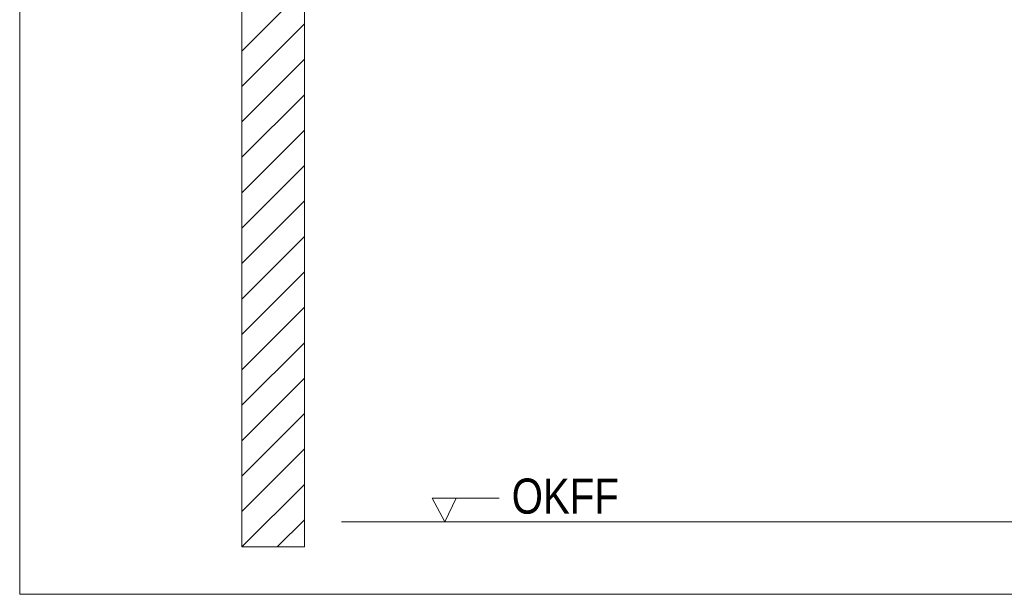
# Model space of a CAD drawing. Extents: x -720 to 300, y 62 to 1107.
# Tile 92 of 250: x 198 to 238, y 674 to 697. Entities that reach past the tile are written whole.
import ezdxf
from ezdxf.lldxf.tags import DXFTag

# ---------------------------------------------------------------- set-up
doc = ezdxf.new("R2010")
doc.units = 0
doc.layers.get('0').update_dxf_attribs({"lineweight": 35})
doc.layers.add('E_Detail_Beschriftung', color=7, linetype='Continuous', lineweight=13, true_color=0x009900)
doc.layers.add('E_Detail_Wandschraffur', color=7, linetype='Continuous', lineweight=5, true_color=0xc0c0c0)
doc.layers.add('E_Detail_Linie_Text_Bem', color=7, linetype='Continuous', lineweight=13)
doc.styles.get("Standard").update_dxf_attribs({"font": 'ARIALN.TTF'})
tags = doc.linetypes.add('fein_strichliert', pattern=[4, 1, -2, 1]).pattern_tags.tags
tags[8:9] = [DXFTag(74, 4), DXFTag(75, 0), DXFTag(340, '0'), DXFTag(46, 0.0), DXFTag(50, 0.0), DXFTag(44, 0.0), DXFTag(45, 0.0)]
tags[6:7] = [DXFTag(74, 4), DXFTag(75, 0), DXFTag(340, '0'), DXFTag(46, 0.0), DXFTag(50, 0.0), DXFTag(44, 0.0), DXFTag(45, 0.0)]
tags[4:5] = [DXFTag(74, 4), DXFTag(75, 0), DXFTag(340, '0'), DXFTag(46, 0.0), DXFTag(50, 0.0), DXFTag(44, 0.0), DXFTag(45, 0.0)]
tags = doc.linetypes.add('fein_strichliert-A06G9FM98I', pattern=[4, 1, -2, 1]).pattern_tags.tags
tags[8:9] = [DXFTag(74, 4), DXFTag(75, 0), DXFTag(340, '0'), DXFTag(46, 0.0), DXFTag(50, 0.0), DXFTag(44, 0.0), DXFTag(45, 0.0)]
tags[6:7] = [DXFTag(74, 4), DXFTag(75, 0), DXFTag(340, '0'), DXFTag(46, 0.0), DXFTag(50, 0.0), DXFTag(44, 0.0), DXFTag(45, 0.0)]
tags[4:5] = [DXFTag(74, 4), DXFTag(75, 0), DXFTag(340, '0'), DXFTag(46, 0.0), DXFTag(50, 0.0), DXFTag(44, 0.0), DXFTag(45, 0.0)]

# ---------------------------------------------------------------- blocks, each defined once
blk = doc.blocks.new('Referenz-A06G9FMD8I')
at = {"layer": 'E_Detail_Linie_Text_Bem', "linetype": 'fein_strichliert-A06G9FM98I', "ltscale": 0.65}
for p, q in [((198.281, 735.027), (198.281, 673.71)), ((198.281, 673.71), (258.024, 673.71))]:
    blk.add_line(p, q, dxfattribs=at)
at = {"layer": 'E_Detail_Linie_Text_Bem', "linetype": 'Continuous', "ltscale": 0.13}
for p, q in [((207.147, 715.6), (207.147, 675.6)), ((209.647, 675.6), (209.647, 703.6)), ((211.132, 676.6), (247.214, 676.6)), ((207.147, 675.6), (209.647, 675.6))]:
    blk.add_line(p, q, dxfattribs=at)
at = {"layer": 'E_Detail_Linie_Text_Bem', "color": 0, "linetype": 'Continuous', "ltscale": 0.13}
for p, q in [((215.256, 676.6), (214.747, 677.549)), ((214.747, 677.549), (217.431, 677.549)), ((215.714, 677.553), (215.256, 676.6))]:
    blk.add_line(p, q, dxfattribs=at)
at = {"layer": 'E_Detail_Wandschraffur', "linetype": 'ByBlock', "ltscale": 0.13}
for p, q in [((207.147, 695.396), (209.647, 697.896)), ((207.147, 692.567), (209.647, 695.067)), ((207.147, 689.739), (209.647, 692.239)), ((207.147, 686.91), (209.647, 689.41)), ((207.147, 684.082), (209.647, 686.582)), ((207.147, 681.253), (209.647, 683.753)), ((207.147, 678.425), (209.647, 680.925)), ((207.15, 675.6), (209.647, 678.097))]:
    blk.add_line(p, q, dxfattribs=at)
at = {"layer": 'E_Detail_Wandschraffur', "linetype": 'fein_strichliert', "ltscale": 0.13}
for p, q in [((207.147, 693.981), (209.647, 696.481)), ((207.147, 691.153), (209.647, 693.653)), ((207.147, 688.324), (209.647, 690.824)), ((207.147, 685.496), (209.647, 687.996)), ((207.147, 682.668), (209.647, 685.168)), ((207.147, 679.839), (209.647, 682.339)), ((207.147, 677.011), (209.647, 679.511)), ((208.565, 675.6), (209.647, 676.682))]:
    blk.add_line(p, q, dxfattribs=at)
at = {"layer": 'E_Detail_Beschriftung', "linetype": 'Continuous', "ltscale": 0.13, "insert": (217.926, 678.33), "char_height": 1.4, "attachment_point": 1}
blk.add_mtext('{\\fArial Narrow;OKFF}', dxfattribs=at)

msp = doc.modelspace()

# ---------------------------------------------------------------- block references
at = {"color": 8, "lineweight": 25, "ltscale": 0.25, "true_color": 0x808080}
msp.add_blockref('Referenz-A06G9FMD8I', (0, 0), dxfattribs=at)

doc.saveas('drawing.dxf')
